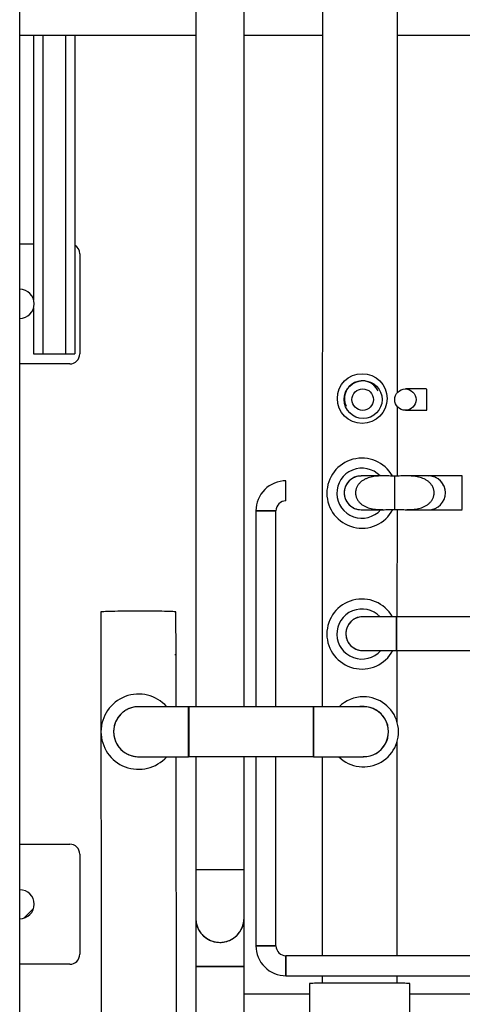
# Model space of a CAD drawing. Header units: millimetres. Extents: x 0 to 841, y 0 to 594.
# Tile 14 of 256: x 225 to 243, y 69 to 109. Entities that reach past the tile are written whole.
import ezdxf

# ---------------------------------------------------------------- set-up
doc = ezdxf.new("R2010")
doc.units = ezdxf.units.MM
doc.layers.add('TRAIT-FINS', color=9, linetype='Continuous')
doc.layers.add('TRAIT-FORT', color=4, linetype='Continuous', lineweight=25)

msp = doc.modelspace()

# ---------------------------------------------------------------- hatches: boundary and pattern name
at = {"layer": 'TRAIT-FINS'}
h = msp.add_hatch(dxfattribs=at)
h.set_pattern_fill('ANSI31', color=9, style=0)
edge = h.paths.add_edge_path(flags=0)
edge.add_line((225.176, 97.814), (225.176, 96.654))
edge.add_arc((225.176, 97.234), 0.58, 270, 450)
h = msp.add_hatch(dxfattribs=at)
h.set_pattern_fill('ANSI31', color=9, style=0)
edge = h.paths.add_edge_path(flags=0)
edge.add_arc((238.881, 93.407), 0.43, 0, 360)
h = msp.add_hatch(dxfattribs=at)
h.set_pattern_fill('ANSI31', color=9, style=0)
edge = h.paths.add_edge_path(flags=0)
edge.add_arc((240.585, 93.407), 0.426, 0, 360)
h = msp.add_hatch(dxfattribs=at)
h.set_pattern_fill('ANSI31', color=9, style=0)
edge = h.paths.add_edge_path(flags=0)
edge.add_spline(control_points=[(240.165, 90.35), (239.931, 90.35), (239.698, 90.364), (239.465, 90.346), (239.342, 90.337), (239.218, 90.317), (239.101, 90.278), (239.011, 90.248), (238.923, 90.206), (238.847, 90.149), (238.788, 90.105), (238.736, 90.052), (238.694, 89.993), (238.652, 89.932), (238.621, 89.863), (238.606, 89.791), (238.593, 89.729), (238.591, 89.664), (238.6, 89.602), (238.609, 89.544), (238.628, 89.486), (238.655, 89.434), (238.683, 89.38), (238.72, 89.33), (238.762, 89.286), (238.821, 89.226), (238.891, 89.177), (238.966, 89.139), (239.073, 89.084), (239.192, 89.051), (239.311, 89.032), (239.592, 88.988), (239.88, 89.011), (240.165, 89.011)], knot_values=[0, 0, 0, 0, 0.017494, 0.017494, 0.017494, 0.026784, 0.026784, 0.026784, 0.033951, 0.033951, 0.033951, 0.039429, 0.039429, 0.039429, 0.044963, 0.044963, 0.044963, 0.049721, 0.049721, 0.049721, 0.054136, 0.054136, 0.054136, 0.058707, 0.058707, 0.058707, 0.065017, 0.065017, 0.065017, 0.074095, 0.074095, 0.074095, 0.095551, 0.095551, 0.095551, 0.095551], weights=[1, 1, 1, 1, 1, 1, 1, 1, 1, 1, 1, 1, 1, 1, 1, 1, 1, 1, 1, 1, 1, 1, 1, 1, 1, 1, 1, 1, 1, 1, 1, 1, 1, 1], degree=3, periodic=0)
edge.add_line((240.165, 89.011), (240.165, 90.35))
h = msp.add_hatch(dxfattribs=at)
h.set_pattern_fill('ANSI31', color=9, style=0)
edge = h.paths.add_edge_path(flags=0)
edge.add_spline(control_points=[(240.165, 89.011), (240.398, 89.011), (240.632, 88.997), (240.864, 89.015), (240.988, 89.024), (241.111, 89.044), (241.228, 89.083), (241.319, 89.113), (241.406, 89.155), (241.483, 89.212), (241.541, 89.256), (241.594, 89.308), (241.635, 89.368), (241.677, 89.429), (241.708, 89.498), (241.723, 89.57), (241.737, 89.631), (241.739, 89.697), (241.729, 89.759), (241.72, 89.817), (241.702, 89.875), (241.675, 89.927), (241.647, 89.981), (241.61, 90.031), (241.567, 90.075), (241.509, 90.135), (241.438, 90.184), (241.363, 90.222), (241.256, 90.277), (241.137, 90.31), (241.018, 90.329), (240.737, 90.373), (240.449, 90.35), (240.165, 90.35)], knot_values=[0, 0, 0, 0, 0.017494, 0.017494, 0.017494, 0.026784, 0.026784, 0.026784, 0.033951, 0.033951, 0.033951, 0.039429, 0.039429, 0.039429, 0.044963, 0.044963, 0.044963, 0.049721, 0.049721, 0.049721, 0.054136, 0.054136, 0.054136, 0.058707, 0.058707, 0.058707, 0.065017, 0.065017, 0.065017, 0.074095, 0.074095, 0.074095, 0.095551, 0.095551, 0.095551, 0.095551], weights=[1, 1, 1, 1, 1, 1, 1, 1, 1, 1, 1, 1, 1, 1, 1, 1, 1, 1, 1, 1, 1, 1, 1, 1, 1, 1, 1, 1, 1, 1, 1, 1, 1, 1], degree=3, periodic=0)
edge.add_line((240.165, 90.35), (240.165, 89.011))
h = msp.add_hatch(dxfattribs=at)
h.set_pattern_fill('ANSI31', color=9, style=0)
edge = h.paths.add_edge_path(flags=0)
edge.add_line((225.176, 73.814), (225.176, 72.654))
edge.add_arc((225.176, 73.234), 0.58, 270, 450)

# ---------------------------------------------------------------- linework, layer by layer
at = {"layer": 'TRAIT-FORT', "color": 4, "linetype": 'Continuous', "lineweight": 25}
for p, q in [((232.21, 130.994), (232.21, 81.124)), ((234.142, 81.124), (234.142, 130.994)), ((237.273, 130.994), (237.263, 81.131)), ((240.266, 93.689), (240.273, 130.994)), ((225.176, 107.974), (225.176, 110.494)), ((225.176, 107.974), (232.21, 107.974)), ((225.176, 107.974), (232.21, 107.974)), ((225.176, 99.634), (225.176, 107.974)), ((225.732, 107.974), (225.732, 97.399)), ((226.112, 95.234), (226.112, 107.974)), ((227.004, 107.974), (227.004, 95.234)), ((227.384, 107.974), (227.384, 95.234)), ((234.142, 107.974), (237.269, 107.974)), ((234.142, 107.974), (237.269, 107.974)), ((240.269, 107.974), (278.52, 107.974)), ((240.269, 107.974), (278.52, 107.974)), ((225.176, 97.814), (225.176, 99.634)), ((225.176, 99.634), (225.732, 99.634)), ((227.576, 99.234), (227.576, 95.234)), ((225.176, 96.654), (225.176, 97.814)), ((225.732, 97.069), (225.732, 95.234)), ((225.176, 94.834), (225.176, 96.654)), ((225.732, 95.234), (226.112, 95.234)), ((226.112, 95.234), (227.004, 95.234)), ((227.004, 95.234), (227.384, 95.234)), ((225.176, 75.634), (225.176, 94.834)), ((227.176, 94.834), (225.176, 94.834)), ((241.436, 93.833), (240.585, 93.833)), ((240.265, 90.351), (240.265, 93.125)), ((240.585, 92.981), (241.437, 92.981)), ((239.739, 90.354), (238.817, 90.354)), ((240.165, 89.011), (240.165, 90.35)), ((241.513, 90.354), (240.6, 90.354)), ((242.861, 90.354), (241.513, 90.354)), ((234.615, 88.96), (234.615, 81.124)), ((235.015, 88.96), (234.615, 88.96)), ((235.415, 88.96), (235.015, 88.96)), ((235.415, 81.124), (235.415, 88.96)), ((238.817, 89.006), (239.729, 89.006)), ((240.264, 84.725), (240.265, 89.01)), ((240.591, 89.006), (241.513, 89.006)), ((241.513, 89.006), (242.861, 89.006)), ((228.412, 84.915), (228.48, 37.274)), ((231.421, 83.2), (231.418, 84.919)), ((240.228, 84.725), (238.879, 84.725)), ((253.523, 84.725), (240.227, 84.725)), ((240.227, 84.725), (240.227, 83.377)), ((238.206, 84.077), (238.206, 84.071)), ((231.431, 83.2), (231.377, 83.2)), ((231.431, 81.131), (231.431, 83.2)), ((238.879, 83.377), (240.227, 83.377)), ((240.227, 83.377), (253.523, 83.377)), ((240.263, 80.491), (240.263, 83.377)), ((231.927, 81.131), (229.927, 81.131)), ((236.912, 81.124), (231.927, 81.124)), ((240.261, 71.174), (240.263, 79.759)), ((229.927, 79.131), (231.927, 79.131)), ((231.486, 37.274), (231.426, 79.131)), ((231.431, 77.061), (231.431, 79.131)), ((231.927, 79.138), (236.912, 79.138)), ((232.21, 79.138), (232.21, 74.608)), ((234.142, 74.608), (234.142, 79.138)), ((234.615, 79.138), (234.615, 71.574)), ((235.415, 71.574), (235.415, 79.138)), ((237.263, 79.131), (237.261, 71.174)), ((238.817, 79.13), (238.912, 79.125)), ((238.912, 79.13), (238.895, 79.13)), ((231.429, 77.061), (231.431, 77.061)), ((225.176, 73.814), (225.176, 75.634)), ((225.176, 75.634), (227.176, 75.634)), ((227.576, 75.234), (227.576, 71.234)), ((232.21, 74.608), (232.21, 72.676)), ((234.142, 72.676), (234.142, 74.608)), ((225.176, 72.654), (225.176, 73.814)), ((225.176, 70.834), (225.176, 72.654)), ((232.21, 72.676), (232.21, 70.744)), ((234.142, 70.744), (234.142, 72.676)), ((235.415, 71.574), (234.615, 71.574)), ((234.615, 71.574), (235.015, 71.574)), ((235.015, 71.574), (235.415, 71.574)), ((249.314, 71.174), (235.815, 71.174)), ((235.815, 71.174), (235.815, 70.374)), ((235.815, 70.374), (235.815, 71.174)), ((225.176, 51.634), (225.176, 70.834)), ((227.176, 70.834), (225.176, 70.834)), ((232.21, 70.744), (232.21, 67.792)), ((233.176, 70.744), (232.21, 70.744)), ((234.142, 70.744), (233.176, 70.744)), ((234.142, 67.792), (234.142, 70.744)), ((235.815, 70.374), (249.314, 70.374)), ((236.761, 70.065), (236.761, 68.351)), ((237.261, 70.374), (237.261, 70.079)), ((240.261, 70.079), (240.261, 70.374)), ((240.761, 68.351), (240.761, 70.065)), ((236.761, 69.634), (234.142, 69.634)), ((254.197, 69.634), (240.761, 69.634))]:
    msp.add_line(p, q, dxfattribs=at)
at = {"layer": 'TRAIT-FORT', "color": 4, "linetype": 'Continuous', "lineweight": 25, "flags": 128}
for points in [[(229.915, 84.95), (229.77, 84.95), (229.626, 84.949), (229.485, 84.948), (229.348, 84.947), (229.217, 84.946), (229.092, 84.944), (228.974, 84.942), (228.865, 84.939), (228.766, 84.937), (228.678, 84.934), (228.602, 84.931), (228.537, 84.928), (228.486, 84.925), (228.448, 84.922), (228.423, 84.919), (228.413, 84.916), (228.412, 84.915)], [(231.418, 84.919), (231.418, 84.92), (231.407, 84.923), (231.383, 84.926), (231.345, 84.929), (231.293, 84.932), (231.229, 84.935), (231.152, 84.938), (231.064, 84.94), (230.965, 84.942), (230.856, 84.944), (230.739, 84.946), (230.614, 84.948), (230.482, 84.949), (230.345, 84.95), (230.204, 84.95), (230.06, 84.95), (229.915, 84.95)], [(231.927, 81.124), (231.928, 81.116), (231.929, 81.095), (231.929, 81.059), (231.93, 81.01), (231.93, 80.948), (231.931, 80.874), (231.931, 80.789), (231.932, 80.695), (231.932, 80.592), (231.932, 80.483), (231.933, 80.368), (231.933, 80.25), (231.933, 80.131), (231.933, 80.011), (231.933, 79.893), (231.932, 79.778), (231.932, 79.669), (231.932, 79.567), (231.931, 79.472), (231.931, 79.387), (231.93, 79.313), (231.93, 79.251), (231.929, 79.202), (231.929, 79.166), (231.928, 79.145), (231.927, 79.138), (231.927, 79.145), (231.926, 79.166), (231.925, 79.202), (231.925, 79.251), (231.924, 79.313), (231.924, 79.387), (231.923, 79.472), (231.923, 79.567), (231.922, 79.669), (231.922, 79.778), (231.922, 79.893), (231.922, 80.011), (231.922, 80.131)], [(238.912, 81.13), (238.904, 81.13), (238.881, 81.13), (238.843, 81.13), (238.791, 81.13), (238.724, 81.13), (238.644, 81.13), (238.55, 81.13), (238.444, 81.13), (238.326, 81.13), (238.197, 81.13), (238.059, 81.13), (237.911, 81.13), (237.757, 81.131), (237.595, 81.131), (237.429, 81.131), (237.259, 81.131), (237.086, 81.131), (236.911, 81.131)], [(236.912, 79.131), (237.086, 79.131), (237.259, 79.131), (237.429, 79.131), (237.596, 79.131), (237.757, 79.131), (237.912, 79.13), (238.059, 79.13), (238.197, 79.13), (238.326, 79.13), (238.444, 79.13), (238.55, 79.13), (238.644, 79.13), (238.724, 79.13), (238.791, 79.13), (238.843, 79.13), (238.881, 79.13), (238.904, 79.13), (238.912, 79.13)], [(240.761, 70.065), (240.76, 70.066), (240.75, 70.067), (240.725, 70.069), (240.687, 70.071), (240.635, 70.072), (240.57, 70.074), (240.493, 70.075), (240.403, 70.077), (240.302, 70.078), (240.19, 70.079), (240.067, 70.08), (239.936, 70.082), (239.797, 70.082), (239.65, 70.083), (239.497, 70.084), (239.339, 70.084), (239.176, 70.085), (239.011, 70.085), (238.844, 70.085), (238.677, 70.085), (238.51, 70.085), (238.345, 70.085), (238.183, 70.084), (238.024, 70.084), (237.871, 70.083), (237.725, 70.082), (237.585, 70.082), (237.454, 70.08), (237.332, 70.079), (237.22, 70.078), (237.118, 70.077), (237.029, 70.075), (236.951, 70.074), (236.886, 70.072), (236.834, 70.071), (236.796, 70.069), (236.772, 70.067), (236.761, 70.066), (236.761, 70.065)]]:
    msp.add_lwpolyline(points, dxfattribs=at)
at = {"layer": 'TRAIT-FORT', "color": 4, "linetype": 'Continuous', "lineweight": 25}
for centre, radius in [((238.86, 93.449), 0.992), ((238.897, 93.407), 0.758), ((238.881, 93.407), 0.43), ((240.585, 93.407), 0.426)]:
    msp.add_circle(centre, radius, dxfattribs=at)
for centre, radius, start, end in [((227.176, 99.234), 0.4, 0, 58.6677), ((225.176, 97.234), 0.58, 270, 90), ((227.176, 95.234), 0.4, 270, 0), ((238.86, 93.449), 0.709, 25.884, 205.8786), ((238.849, 89.665), 1.4, 29.4954, 180), ((238.849, 89.665), 1, 43.5938, 318.8149), ((235.815, 88.96), 1.2, 89.996, 180.0008), ((238.817, 89.68), 0.674, 90.0005, 269.9995), ((241.513, 89.68), 0.674, 0, 90), ((235.815, 88.96), 0.4, 90.0239, 180), ((238.849, 89.665), 1.4, 180, 331.9861), ((241.513, 89.68), 0.674, 270, 0), ((241.513, 89.68), 0.674, 270, 0), ((238.849, 84.035), 1.4, 29.5045, 180), ((238.849, 84.035), 1, 43.5938, 318.8149), ((238.879, 84.051), 0.674, 90, 269.3779), ((238.849, 84.035), 1.4, 180, 331.942), ((229.927, 80.131), 1.503, 41.7013, 180), ((229.927, 80.131), 1.503, 41.7013, 318.2987), ((238.912, 80.125), 1.4, 225.2899, 90), ((238.912, 80.125), 1.4, 90, 134.1192), ((229.927, 80.131), 1, 90, 270), ((167.574, 80.131), 69.345, 359.17949, 0.82051), ((238.874, 80.14), 1, 76.728, 96.2165), ((238.912, 80.13), 1, 270, 90.8008), ((238.914, 80.131), 0.998, 269.8791, 90.0843), ((229.927, 80.131), 1.503, 180, 318.2987), ((227.176, 75.234), 0.4, 0, 90), ((232.941, 13.69), 60.922, 89.77934, 90.68786), ((233.424, 17.062), 57.55, 89.28552, 90.24727), ((225.176, 73.234), 0.58, 270, 90), ((233.176, 72.676), 0.966, 180, 0), ((235.815, 71.574), 1.2, 180.0008, 270.0042), ((235.815, 71.574), 0.4, 180, 269.9907), ((227.176, 71.234), 0.4, 270, 0)]:
    msp.add_arc(centre, radius, start, end, dxfattribs=at)
for points, knots in [([(241.437, 92.982), (241.437, 92.986), (241.437, 92.996), (241.437, 93.069), (241.437, 93.177), (241.437, 93.297), (241.437, 93.423), (241.437, 93.551), (241.437, 93.679), (241.437, 93.774), (241.437, 93.828), (241.437, 93.828), (241.437, 93.827)], [0, 0, 0, 0, 0.105596, 0.213442, 0.321288, 0.429133, 0.500074, 0.607919, 0.715765, 0.823611, 0.931456, 1, 1, 1, 1]), ([(235.815, 89.36), (235.815, 89.365), (235.815, 89.374), (235.815, 89.443), (235.815, 89.544), (235.815, 89.671), (235.815, 89.808), (235.815, 89.939), (235.815, 90.05), (235.815, 90.13), (235.815, 90.154), (235.815, 90.163), (235.815, 90.16), (235.815, 90.16)], [0, 0, 0, 0, 0.107293, 0.214587, 0.32188, 0.429174, 0.536467, 0.643761, 0.751054, 0.858348, 0.965641, 0.999265, 1, 1, 1, 1]), ([(238.817, 90.352), (238.791, 90.352), (238.727, 90.352), (238.627, 90.33), (238.521, 90.29), (238.423, 90.231), (238.336, 90.158), (238.262, 90.07), (238.205, 89.972), (238.165, 89.864), (238.145, 89.766), (238.143, 89.704), (238.143, 89.68)], [0, 0, 0, 0, 0.073892, 0.179738, 0.288654, 0.3945, 0.503415, 0.609261, 0.718177, 0.824023, 0.932938, 1, 1, 1, 1]), ([(240.165, 90.35), (240.085, 90.35), (240.005, 90.351), (239.846, 90.354), (239.767, 90.355), (239.607, 90.354), (239.528, 90.352), (239.369, 90.338), (239.29, 90.327), (239.174, 90.301), (239.135, 90.29), (239.06, 90.264), (239.023, 90.25), (238.951, 90.215), (238.916, 90.196), (238.867, 90.163), (238.85, 90.152), (238.819, 90.127), (238.803, 90.114), (238.759, 90.074), (238.733, 90.045), (238.697, 89.997), (238.685, 89.98), (238.664, 89.946), (238.655, 89.928), (238.63, 89.875), (238.616, 89.837), (238.603, 89.779), (238.6, 89.759), (238.595, 89.719), (238.594, 89.699), (238.594, 89.66), (238.595, 89.64), (238.6, 89.6), (238.603, 89.58), (238.617, 89.522), (238.63, 89.484), (238.656, 89.43), (238.666, 89.412), (238.687, 89.378), (238.698, 89.362), (238.723, 89.33), (238.735, 89.315), (238.762, 89.285), (238.777, 89.271), (238.821, 89.231), (238.853, 89.207), (238.902, 89.174), (238.92, 89.164), (238.954, 89.144), (238.972, 89.135), (239.063, 89.093), (239.138, 89.068), (239.254, 89.042), (239.293, 89.035), (239.372, 89.023), (239.412, 89.019), (239.531, 89.009), (239.61, 89.007), (239.768, 89.006), (239.848, 89.007), (240.006, 89.01), (240.085, 89.011), (240.165, 89.011)], [0, 0, 0, 0, 0.0625, 0.0625, 0.125, 0.125, 0.1875, 0.1875, 0.25, 0.25, 0.28125, 0.28125, 0.3125, 0.3125, 0.34375, 0.34375, 0.359375, 0.359375, 0.375, 0.375, 0.40625, 0.40625, 0.421875, 0.421875, 0.4375, 0.4375, 0.46875, 0.46875, 0.484375, 0.484375, 0.5, 0.5, 0.515625, 0.515625, 0.53125, 0.53125, 0.5625, 0.5625, 0.578125, 0.578125, 0.59375, 0.59375, 0.609375, 0.609375, 0.625, 0.625, 0.65625, 0.65625, 0.671875, 0.671875, 0.6875, 0.6875, 0.75, 0.75, 0.78125, 0.78125, 0.8125, 0.8125, 0.875, 0.875, 0.9375, 0.9375, 1, 1, 1, 1]), ([(240.165, 89.011), (240.244, 89.011), (240.324, 89.01), (240.483, 89.007), (240.563, 89.006), (240.722, 89.007), (240.802, 89.009), (240.961, 89.023), (241.039, 89.034), (241.156, 89.06), (241.194, 89.071), (241.27, 89.097), (241.307, 89.111), (241.378, 89.145), (241.413, 89.165), (241.463, 89.198), (241.479, 89.209), (241.511, 89.234), (241.526, 89.247), (241.57, 89.287), (241.597, 89.316), (241.633, 89.364), (241.644, 89.381), (241.665, 89.415), (241.674, 89.433), (241.7, 89.486), (241.713, 89.524), (241.726, 89.582), (241.73, 89.602), (241.734, 89.642), (241.735, 89.662), (241.735, 89.701), (241.734, 89.721), (241.729, 89.761), (241.726, 89.781), (241.712, 89.839), (241.699, 89.877), (241.673, 89.931), (241.663, 89.949), (241.642, 89.983), (241.631, 89.999), (241.607, 90.031), (241.594, 90.046), (241.567, 90.076), (241.553, 90.09), (241.508, 90.13), (241.477, 90.154), (241.427, 90.187), (241.41, 90.197), (241.375, 90.217), (241.357, 90.226), (241.267, 90.268), (241.191, 90.293), (241.075, 90.319), (241.036, 90.326), (240.957, 90.338), (240.917, 90.342), (240.799, 90.352), (240.72, 90.354), (240.561, 90.355), (240.482, 90.354), (240.323, 90.351), (240.244, 90.35), (240.165, 90.35)], [0, 0, 0, 0, 0.0625, 0.0625, 0.125, 0.125, 0.1875, 0.1875, 0.25, 0.25, 0.28125, 0.28125, 0.3125, 0.3125, 0.34375, 0.34375, 0.359375, 0.359375, 0.375, 0.375, 0.40625, 0.40625, 0.421875, 0.421875, 0.4375, 0.4375, 0.46875, 0.46875, 0.484375, 0.484375, 0.5, 0.5, 0.515625, 0.515625, 0.53125, 0.53125, 0.5625, 0.5625, 0.578125, 0.578125, 0.59375, 0.59375, 0.609375, 0.609375, 0.625, 0.625, 0.65625, 0.65625, 0.671875, 0.671875, 0.6875, 0.6875, 0.75, 0.75, 0.78125, 0.78125, 0.8125, 0.8125, 0.875, 0.875, 0.9375, 0.9375, 1, 1, 1, 1]), ([(242.187, 89.68), (242.185, 89.718), (242.181, 89.794), (242.152, 89.904), (242.105, 90.008), (242.042, 90.103), (241.963, 90.186), (241.873, 90.254), (241.771, 90.307), (241.662, 90.34), (241.575, 90.355), (241.525, 90.353), (241.512, 90.352)], [0, 0, 0, 0, 0.1057842, 0.2146362, 0.3204204, 0.4292724, 0.5350567, 0.6439086, 0.7496929, 0.8585448, 0.9643291, 1, 1, 1, 1]), ([(242.861, 89.007), (242.861, 89.009), (242.861, 89.012), (242.861, 89.041), (242.861, 89.088), (242.861, 89.151), (242.861, 89.23), (242.861, 89.321), (242.861, 89.423), (242.861, 89.543), (242.861, 89.668), (242.861, 89.794), (242.861, 89.904), (242.861, 90.008), (242.861, 90.103), (242.861, 90.186), (242.861, 90.254), (242.861, 90.307), (242.861, 90.34), (242.861, 90.355), (242.861, 90.353), (242.861, 90.353)], [0, 0, 0, 0, 0.0504539, 0.1052213, 0.1584451, 0.2132125, 0.2664363, 0.3212037, 0.3744275, 0.4291949, 0.4999785, 0.5532023, 0.6079697, 0.6611936, 0.7159609, 0.7691848, 0.8239521, 0.877176, 0.9319433, 0.9851672, 1, 1, 1, 1]), ([(238.143, 89.68), (238.143, 89.636), (238.147, 89.592), (238.16, 89.528), (238.165, 89.506), (238.178, 89.464), (238.186, 89.443), (238.211, 89.382), (238.232, 89.343), (238.268, 89.288), (238.281, 89.27), (238.31, 89.236), (238.324, 89.22), (238.371, 89.173), (238.405, 89.145), (238.46, 89.108), (238.479, 89.097), (238.518, 89.076), (238.558, 89.057), (238.599, 89.042), (238.641, 89.029), (238.663, 89.024), (238.728, 89.011), (238.772, 89.006), (238.817, 89.006)], [0, 0, 0, 0, 0.125, 0.125, 0.1875, 0.1875, 0.25, 0.25, 0.375, 0.375, 0.4375, 0.4375, 0.5, 0.5, 0.625, 0.625, 0.6875, 0.6875, 0.75, 0.8125, 0.8125, 0.875, 0.875, 1, 1, 1, 1]), ([(234.615, 88.96), (234.615, 88.96), (234.617, 88.96), (234.625, 88.96), (234.628, 88.96), (234.636, 88.96), (234.64, 88.96), (234.655, 88.96), (234.667, 88.96), (234.689, 88.96), (234.697, 88.96), (234.714, 88.96), (234.722, 88.96), (234.75, 88.96), (234.77, 88.96), (234.803, 88.96), (234.814, 88.96), (234.838, 88.96), (234.861, 88.96), (234.886, 88.96), (234.911, 88.96), (234.924, 88.96), (234.962, 88.96), (234.988, 88.96), (235.027, 88.96), (235.04, 88.96), (235.067, 88.96), (235.08, 88.96), (235.118, 88.96), (235.143, 88.96), (235.179, 88.96), (235.191, 88.96), (235.215, 88.96), (235.226, 88.96), (235.258, 88.96), (235.279, 88.96), (235.316, 88.96), (235.332, 88.96), (235.354, 88.96), (235.361, 88.96), (235.373, 88.96), (235.379, 88.96), (235.394, 88.96), (235.402, 88.96), (235.412, 88.96), (235.415, 88.96), (235.415, 88.96)], [0, 0, 0, 0, 0.0625, 0.0625, 0.09375, 0.09375, 0.125, 0.125, 0.1875, 0.1875, 0.21875, 0.21875, 0.25, 0.25, 0.3125, 0.3125, 0.34375, 0.34375, 0.375, 0.40625, 0.40625, 0.4375, 0.4375, 0.5, 0.5, 0.53125, 0.53125, 0.5625, 0.5625, 0.625, 0.625, 0.65625, 0.65625, 0.6875, 0.6875, 0.75, 0.75, 0.8125, 0.8125, 0.84375, 0.84375, 0.875, 0.875, 0.9375, 0.9375, 1, 1, 1, 1]), ([(238.88, 84.723), (238.853, 84.723), (238.79, 84.723), (238.69, 84.701), (238.584, 84.66), (238.485, 84.602), (238.399, 84.528), (238.325, 84.44), (238.268, 84.342), (238.228, 84.235), (238.208, 84.137), (238.206, 84.075), (238.205, 84.051)], [0, 0, 0, 0, 0.073892, 0.179738, 0.288654, 0.3945, 0.503415, 0.609261, 0.718177, 0.824023, 0.932938, 1, 1, 1, 1]), ([(240.227, 83.379), (240.227, 83.379), (240.227, 83.379), (240.227, 83.401), (240.227, 83.442), (240.227, 83.501), (240.227, 83.575), (240.227, 83.662), (240.227, 83.761), (240.227, 83.868), (240.227, 83.966), (240.227, 84.065), (240.227, 84.165), (240.227, 84.275), (240.227, 84.379), (240.227, 84.474), (240.227, 84.557), (240.227, 84.625), (240.227, 84.677), (240.227, 84.711), (240.227, 84.726), (240.227, 84.723), (240.227, 84.723)], [0, 0, 0, 0, 0.039495, 0.092892, 0.14629, 0.199687, 0.253085, 0.306482, 0.35988, 0.413277, 0.466675, 0.500024, 0.553422, 0.606819, 0.660217, 0.713614, 0.767012, 0.820409, 0.873807, 0.927205, 0.980602, 1, 1, 1, 1]), ([(238.205, 84.051), (238.207, 84.014), (238.211, 83.938), (238.24, 83.828), (238.287, 83.723), (238.35, 83.629), (238.429, 83.545), (238.52, 83.477), (238.622, 83.425), (238.73, 83.391), (238.818, 83.376), (238.868, 83.378), (238.88, 83.379)], [0, 0, 0, 0, 0.105784, 0.214636, 0.32042, 0.429272, 0.535057, 0.643909, 0.749693, 0.858545, 0.964329, 1, 1, 1, 1]), ([(229.927, 81.127), (229.889, 81.127), (229.795, 81.127), (229.646, 81.094), (229.489, 81.035), (229.342, 80.948), (229.214, 80.838), (229.105, 80.708), (229.02, 80.562), (228.961, 80.403), (228.931, 80.258), (228.928, 80.166), (228.927, 80.131)], [0, 0, 0, 0, 0.073893, 0.179738, 0.288654, 0.3945, 0.503415, 0.609261, 0.718177, 0.824023, 0.932938, 1, 1, 1, 1]), ([(231.927, 79.131), (231.927, 79.131), (231.927, 79.124), (231.927, 79.143), (231.927, 79.182), (231.927, 79.252), (231.927, 79.346), (231.927, 79.463), (231.927, 79.598), (231.927, 79.749), (231.927, 79.927), (231.927, 80.113), (231.927, 80.299), (231.927, 80.463), (231.927, 80.618), (231.927, 80.758), (231.927, 80.881), (231.927, 80.983), (231.927, 81.06), (231.927, 81.11), (231.927, 81.132), (231.927, 81.128), (231.927, 81.127)], [0, 0, 0, 0, 0.0020908, 0.0555632, 0.1090356, 0.1625081, 0.2159805, 0.269453, 0.3229254, 0.3763979, 0.4298703, 0.4999716, 0.553444, 0.6069165, 0.6603889, 0.7138614, 0.7673338, 0.8208062, 0.8742787, 0.9277511, 0.9812236, 1, 1, 1, 1]), ([(236.912, 81.13), (236.912, 81.13), (236.912, 81.137), (236.912, 81.118), (236.912, 81.08), (236.912, 81.009), (236.912, 80.915), (236.912, 80.799), (236.912, 80.663), (236.912, 80.513), (236.912, 80.335), (236.912, 80.205), (236.912, 80.131)], [0, 0, 0, 0, 0.004523, 0.111474, 0.218425, 0.325376, 0.432327, 0.539278, 0.646229, 0.75318, 0.860131, 1, 1, 1, 1]), ([(228.927, 80.131), (228.927, 80.065), (228.934, 80), (228.953, 79.904), (228.961, 79.872), (228.98, 79.809), (228.991, 79.778), (229.029, 79.687), (229.059, 79.63), (229.104, 79.562), (229.114, 79.549), (229.133, 79.522), (229.144, 79.509), (229.175, 79.471), (229.197, 79.447), (229.266, 79.378), (229.316, 79.336), (229.385, 79.291), (229.399, 79.282), (229.427, 79.265), (229.441, 79.257), (229.484, 79.233), (229.543, 79.206), (229.605, 79.184), (229.651, 79.169), (229.667, 79.165), (229.699, 79.157), (229.715, 79.153), (229.796, 79.137), (229.861, 79.131), (229.927, 79.131)], [0, 0, 0, 0, 0.125, 0.125, 0.1875, 0.1875, 0.25, 0.25, 0.375, 0.375, 0.40625, 0.40625, 0.4375, 0.4375, 0.5, 0.5, 0.625, 0.625, 0.65625, 0.65625, 0.6875, 0.6875, 0.75, 0.8125, 0.8125, 0.84375, 0.84375, 0.875, 0.875, 1, 1, 1, 1]), ([(236.912, 80.131), (236.912, 80.075), (236.912, 79.962), (236.912, 79.799), (236.912, 79.644), (236.912, 79.503), (236.912, 79.381), (236.912, 79.279), (236.912, 79.201), (236.912, 79.152), (236.912, 79.129), (236.912, 79.133), (236.912, 79.134)], [0, 0, 0, 0, 0.106939, 0.213878, 0.320816, 0.427755, 0.534694, 0.641633, 0.748572, 0.85551, 0.962449, 1, 1, 1, 1]), ([(234.141, 74.608), (234.141, 74.608), (234.148, 74.608), (234.13, 74.608), (234.093, 74.608), (234.025, 74.608), (233.935, 74.608), (233.822, 74.608), (233.691, 74.608), (233.545, 74.608), (233.373, 74.608), (233.193, 74.608), (233.014, 74.608), (232.856, 74.608), (232.706, 74.608), (232.571, 74.608), (232.451, 74.608), (232.354, 74.608), (232.278, 74.608), (232.23, 74.608), (232.208, 74.608), (232.212, 74.608), (232.213, 74.608)], [0, 0, 0, 0, 0.00159, 0.054351, 0.108643, 0.161404, 0.215696, 0.268457, 0.322749, 0.37551, 0.429801, 0.49997, 0.552731, 0.607023, 0.659784, 0.714076, 0.766837, 0.821129, 0.87389, 0.928181, 0.980943, 1, 1, 1, 1]), ([(232.213, 72.676), (232.213, 72.638), (232.213, 72.547), (232.245, 72.404), (232.302, 72.252), (232.387, 72.111), (232.492, 71.987), (232.618, 71.881), (232.759, 71.799), (232.912, 71.742), (233.053, 71.714), (233.142, 71.711), (233.176, 71.71)], [0, 0, 0, 0, 0.073892, 0.179738, 0.288654, 0.3945, 0.503415, 0.609261, 0.718177, 0.824023, 0.932938, 1, 1, 1, 1]), ([(233.176, 71.71), (233.239, 71.71), (233.302, 71.716), (233.395, 71.734), (233.425, 71.742), (233.486, 71.76), (233.516, 71.771), (233.604, 71.807), (233.659, 71.837), (233.725, 71.881), (233.738, 71.89), (233.763, 71.909), (233.776, 71.919), (233.813, 71.949), (233.836, 71.97), (233.903, 72.037), (233.943, 72.086), (233.987, 72.151), (233.996, 72.165), (234.012, 72.192), (234.02, 72.206), (234.042, 72.248), (234.069, 72.305), (234.091, 72.364), (234.104, 72.409), (234.109, 72.424), (234.116, 72.455), (234.12, 72.471), (234.135, 72.549), (234.142, 72.612), (234.142, 72.676)], [0, 0, 0, 0, 0.125, 0.125, 0.1875, 0.1875, 0.25, 0.25, 0.375, 0.375, 0.40625, 0.40625, 0.4375, 0.4375, 0.5, 0.5, 0.625, 0.625, 0.65625, 0.65625, 0.6875, 0.6875, 0.75, 0.8125, 0.8125, 0.84375, 0.84375, 0.875, 0.875, 1, 1, 1, 1]), ([(232.21, 70.744), (232.213, 70.744), (232.218, 70.744), (232.26, 70.744), (232.326, 70.744), (232.417, 70.744), (232.53, 70.744), (232.66, 70.744), (232.806, 70.744), (232.978, 70.744), (233.158, 70.744), (233.338, 70.744), (233.496, 70.744), (233.645, 70.744), (233.781, 70.744), (233.9, 70.744), (233.998, 70.744), (234.073, 70.744), (234.121, 70.744), (234.143, 70.744), (234.14, 70.744), (234.139, 70.744)], [0, 0, 0, 0, 0.051496, 0.106136, 0.159236, 0.213876, 0.266977, 0.321617, 0.374717, 0.429358, 0.499977, 0.553077, 0.607717, 0.660818, 0.715458, 0.768558, 0.823198, 0.876299, 0.930939, 0.984039, 1, 1, 1, 1])]:
    msp.add_open_spline(points, degree=3, knots=knots, dxfattribs=at)

doc.saveas('drawing.dxf')
